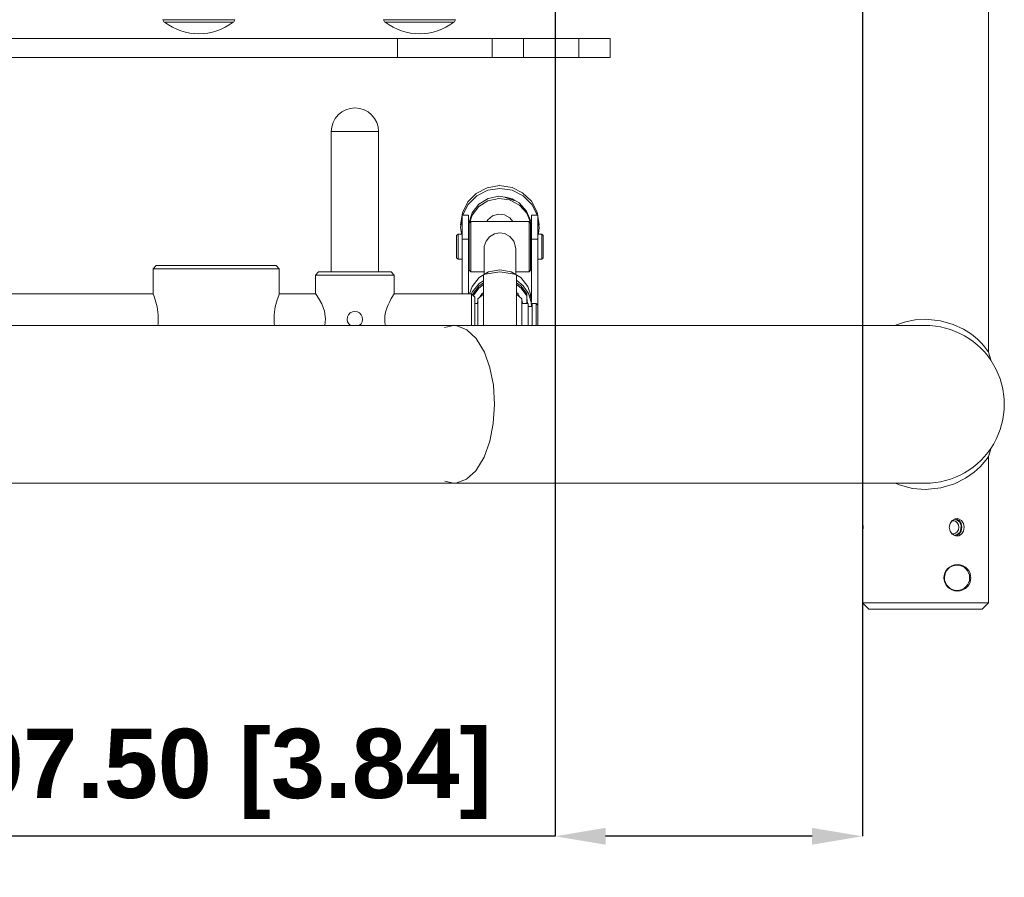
# Model space of a CAD drawing. Header units: millimetres. Extents: x 3925 to 5043, y -86 to 778.
# Tile 65 of 164: x 4449 to 4527, y 180 to 248. Entities that reach past the tile are written whole.
import ezdxf

# ---------------------------------------------------------------- set-up
doc = ezdxf.new("R2010")
doc.units = ezdxf.units.MM
doc.header["$LTSCALE"] = 46.255
doc.header["$PDMODE"] = 3
doc.header["$PDSIZE"] = 1
doc.layers.get('Defpoints').update_dxf_attribs({"linetype": 'CONTINUOUS'})
for name, color, linetype in [('140-154101-01_RIGGDXF_DIMENSION', 7, 'CONTINUOUS'), ('140-155102-0DXF_CONTINUOUS_LINE', 7, 'CONTINUOUS'), ('RUBBER-FOOT-DXF_CONTINUOUS_LINE', 7, 'CONTINUOUS')]:
    doc.layers.add(name, color=color, linetype=linetype)
doc.styles.add('SLDTEXTSTYLE0', font='arialbd.ttf', dxfattribs={"height": 5.5})
doc.dimstyles.new('SLDDIMSTYLE2', dxfattribs={"dimtxt": 5.650301, "dimasz": 4.572, "dimexe": 0, "dimexo": 0.0625, "dimgap": 1.412575, "dimtad": 0, "dimtih": 1, "dimtoh": 1, "dimlfac": 3.5, "dimrnd": 1e-09, "dimzin": 4, "dimdsep": 46, "dimtxsty": 'SLDTEXTSTYLE0', "dimsah": 1, "dimcen": 0.09, "dimadec": 0, "dimazin": 1, "dimtol": 1, "dimtp": 0.5, "dimtm": 0.5, "dimtfac": 1, "dimtdec": 1, "dimtofl": 0, "dimtmove": 0, "dimatfit": 3, "dimfxl": 1, "dimfrac": 2, "dimtolj": 1, "dimarcsym": 0})

# ---------------------------------------------------------------- blocks, each defined once
blk = doc.blocks.new('*D68')
at = {"layer": '140-154101-01_RIGGDXF_DIMENSION', "color": 0, "linetype": 'Continuous', "lineweight": -2}
for p, q in [((4515.971, 263.891), (4515.971, 182.833)), ((4491.596, 258.613), (4491.596, 182.833)), ((4491.596, 182.833), (4444.128, 182.833)), ((4511.971, 182.833), (4495.596, 182.833))]:
    blk.add_line(p, q, dxfattribs=at)
at = {"layer": '140-154101-01_RIGGDXF_DIMENSION', "color": 0, "linetype": 'Continuous'}
for points in [[(4495.596, 183.5), (4495.596, 182.167), (4491.596, 182.833)], [(4511.971, 183.5), (4511.971, 182.167), (4515.971, 182.833)]]:
    blk.add_solid(points, dxfattribs=at)
at = {"layer": 'Defpoints', "color": 0, "linetype": 'Continuous'}
for p in [(4515.971, 263.954), (4491.596, 258.675), (4491.596, 182.833)]:
    blk.add_point(p, dxfattribs=at)
at = {"layer": '140-154101-01_RIGGDXF_DIMENSION', "color": 0, "linetype": 'Continuous', "insert": (4465.862, 187.782), "char_height": 5.5, "attachment_point": 5, "style": 'SLDTEXTSTYLE0'}
blk.add_mtext('\\A1;97.50 [3.84]', dxfattribs=at)

msp = doc.modelspace()

# ---------------------------------------------------------------- linework, layer by layer
at = {"layer": '140-155102-0DXF_CONTINUOUS_LINE', "color": 7, "linetype": 'Continuous', "lineweight": 0}
for p, q in [((4525.9706, 312.9412), (4525.9706, 221.2162)), ((4515.9706, 304.5787), (4515.9706, 223.3287)), ((4353.4706, 246.0787), (4495.9706, 246.0787)), ((4479.0956, 246.0787), (4479.0956, 244.5787)), ((4486.5956, 246.0787), (4486.5956, 244.5787)), ((4489.0956, 246.0787), (4489.0956, 244.5787)), ((4493.4706, 246.0787), (4493.4706, 244.5787)), ((4495.9706, 246.0787), (4495.9706, 244.5787)), ((4353.4706, 244.5787), (4495.9706, 244.5787)), ((4473.8456, 238.7037), (4477.5956, 238.7037)), ((4473.8456, 227.5787), (4473.8456, 238.7037)), ((4477.5956, 238.7037), (4477.5956, 227.5787)), ((4484.6929, 232.9176), (4484.2488, 232.05)), ((4487.9937, 233.4362), (4488.184, 233.3612)), ((4484.2488, 232.2703), (4484.0956, 231.3077)), ((4484.7206, 232.0787), (4484.2206, 232.0787)), ((4484.2206, 232.0787), (4484.2206, 225.8287)), ((4484.7206, 225.8287), (4484.7206, 232.0787)), ((4484.745, 231.4344), (4485.0135, 232.2571)), ((4484.8069, 231.4451), (4485.0085, 232.0713)), ((4489.3409, 232.4068), (4489.666, 231.6048)), ((4489.3425, 232.2278), (4489.6644, 231.4359)), ((4489.7206, 232.0787), (4490.2206, 232.0787)), ((4489.7206, 232.0787), (4489.7206, 225.3287)), ((4490.1771, 232.3161), (4490.3456, 231.3077)), ((4490.2206, 223.3287), (4490.2206, 232.0787)), ((4484.2206, 231.8729), (4484.0956, 231.0874)), ((4484.7831, 231.4537), (4484.9081, 231.5787)), ((4484.7831, 231.4528), (4484.7831, 227.7046)), ((4489.5331, 231.5787), (4484.9081, 231.5787)), ((4484.9081, 231.5787), (4484.9081, 227.5787)), ((4489.6581, 231.4537), (4489.5331, 231.5787)), ((4489.5331, 227.5787), (4489.5331, 231.5787)), ((4489.6581, 227.7048), (4489.6581, 231.4526)), ((4490.3456, 231.0874), (4490.2206, 231.8741)), ((4483.7831, 230.4537), (4483.9081, 230.5787)), ((4483.7831, 230.4522), (4483.7831, 228.7052)), ((4483.9081, 230.5787), (4484.2206, 230.5787)), ((4483.9081, 228.5787), (4483.9081, 230.5787)), ((4484.0956, 231.0874), (4484.1698, 230.6203)), ((4484.7206, 230.5787), (4484.7831, 230.5787)), ((4489.7206, 230.5787), (4489.6581, 230.5787)), ((4490.5331, 230.5787), (4490.2206, 230.5787)), ((4490.2713, 230.6204), (4490.3456, 231.0874)), ((4490.6581, 230.4537), (4490.5331, 230.5787)), ((4490.5331, 228.5787), (4490.5331, 230.5787)), ((4490.6581, 228.7052), (4490.6581, 230.4521)), ((4484.2206, 230.1818), (4484.7206, 230.1818)), ((4490.2206, 230.1818), (4489.7206, 230.1818)), ((4485.9706, 227.3715), (4485.9706, 229.4025)), ((4488.4706, 227.3715), (4488.4706, 229.4025)), ((4459.9706, 228.0787), (4459.7206, 227.8287)), ((4469.4706, 228.0787), (4459.9706, 228.0787)), ((4469.7206, 227.8287), (4469.4706, 228.0787)), ((4483.7831, 228.7037), (4483.9081, 228.5787)), ((4483.9081, 228.5787), (4484.2206, 228.5787)), ((4484.7206, 228.5787), (4484.7831, 228.5787)), ((4489.7206, 228.5787), (4489.6581, 228.5787)), ((4490.5331, 228.5787), (4490.2206, 228.5787)), ((4490.6581, 228.7037), (4490.5331, 228.5787)), ((4459.7206, 227.8287), (4469.7206, 227.8287)), ((4459.7206, 225.8287), (4459.7206, 227.8287)), ((4469.7206, 227.8287), (4469.7206, 225.8287)), ((4472.8456, 227.5787), (4472.5956, 227.3287)), ((4478.8456, 227.3287), (4472.5956, 227.3287)), ((4472.5956, 227.3287), (4472.5956, 225.8787)), ((4478.5956, 227.5787), (4472.8456, 227.5787)), ((4478.8456, 227.3287), (4478.5956, 227.5787)), ((4478.8456, 225.8521), (4478.8456, 227.3287)), ((4484.7831, 227.7037), (4484.9081, 227.5787)), ((4485.9706, 227.5787), (4484.9081, 227.5787)), ((4485.5634, 227.1251), (4486.3239, 227.5852)), ((4485.9081, 223.3287), (4485.9081, 227.3389)), ((4486.3239, 227.5852), (4487.2206, 227.7509)), ((4488.1173, 227.5852), (4487.2206, 227.7509)), ((4488.8778, 227.1251), (4488.1173, 227.5852)), ((4489.5331, 227.5787), (4488.4706, 227.5787)), ((4488.5331, 227.3392), (4488.5331, 223.3287)), ((4489.6581, 227.7037), (4489.5331, 227.5787)), ((4485.0153, 226.4336), (4485.5634, 227.1251)), ((4485.5365, 226.444), (4485.0956, 225.8325)), ((4485.9081, 226.7139), (4485.5365, 226.444)), ((4488.5331, 226.5707), (4488.9047, 226.3008)), ((4488.5653, 226.8973), (4489.0667, 226.4773)), ((4489.4259, 226.4336), (4488.8778, 227.1251)), ((4489.0667, 226.4773), (4489.4769, 225.8704)), ((4441.5956, 225.8287), (4459.7206, 225.8287)), ((4469.7206, 225.8287), (4472.5956, 225.8287)), ((4472.5956, 225.8787), (4472.661, 225.7809)), ((4478.8222, 225.8287), (4484.9706, 225.8287)), ((4478.8456, 225.8521), (4478.8303, 225.8287)), ((4484.8111, 225.8287), (4485.0153, 226.4336)), ((4484.9673, 225.8287), (4485.0153, 225.9709)), ((4484.9706, 225.8287), (4485.2206, 225.5787)), ((4484.9706, 223.3287), (4484.9706, 225.8287)), ((4485.0956, 225.7037), (4485.0956, 225.8325)), ((4485.4706, 225.4343), (4485.9081, 225.8081)), ((4485.7922, 225.8426), (4485.6353, 225.5751)), ((4485.9081, 225.9384), (4485.7922, 225.8426)), ((4488.6555, 225.835), (4488.5331, 225.9375)), ((4488.5331, 225.8081), (4488.9706, 225.4343)), ((4488.8074, 225.5738), (4488.6555, 225.835)), ((4488.9047, 226.3008), (4489.3456, 225.6893)), ((4489.3456, 225.0787), (4489.3456, 225.8325)), ((4489.6893, 225.6535), (4489.4259, 226.4336)), ((4489.4769, 225.8704), (4489.692, 225.1738)), ((4489.6309, 225.7456), (4489.6313, 225.7474)), ((4489.648, 225.6554), (4489.6309, 225.7456)), ((4485.2206, 223.3287), (4485.2206, 225.5787)), ((4485.2206, 225.0787), (4485.4706, 225.0787)), ((4485.4608, 225.2774), (4485.4253, 225.0787)), ((4485.4706, 223.3287), (4485.4706, 225.4341)), ((4488.9706, 225.4341), (4488.9706, 223.3287)), ((4488.9706, 225.0787), (4489.4706, 225.0787)), ((4489.0163, 225.0787), (4488.9815, 225.2744)), ((4489.3456, 225.5126), (4489.4192, 225.0787)), ((4489.4706, 225.0787), (4489.4706, 223.3287)), ((4489.6865, 225.4489), (4489.648, 225.6554)), ((4489.7166, 225.1686), (4489.6865, 225.4489)), ((4489.692, 225.1738), (4489.7168, 224.8475)), ((4489.7706, 225.0787), (4490.0956, 225.0787)), ((4489.7706, 225.0787), (4489.7706, 223.3287)), ((4490.0956, 225.0787), (4490.2206, 224.9537)), ((4490.0956, 225.0787), (4490.0956, 223.3287)), ((4489.7706, 224.8287), (4489.4706, 224.8287)), ((4328.4704, 223.3287), (4520.9704, 223.3287)), ((4483.5414, 223.3287), (4482.8357, 223.1797)), ((4483.5415, 223.3287), (4483.5414, 223.3287)), ((4483.7484, 223.3161), (4483.5415, 223.3287)), ((4526.1751, 220.5393), (4525.9706, 221.2162)), ((4525.9706, 212.9412), (4526.1751, 213.6181)), ((4525.9706, 212.9412), (4525.9706, 201.3287)), ((4427.7205, 210.8287), (4520.9708, 210.8287)), ((4483.5429, 210.8287), (4482.8439, 210.9743)), ((4483.7256, 210.8387), (4483.5429, 210.8287)), ((4515.9706, 210.8287), (4515.9706, 208.0162)), ((4515.971, 208.0162), (4515.989, 207.866)), ((4516.0091, 207.6263), (4515.989, 207.866)), ((4523.1894, 207.8454), (4523.0525, 207.8149)), ((4523.2519, 207.9704), (4523.1894, 207.8455)), ((4523.3572, 207.8061), (4523.1894, 207.8454)), ((4523.2519, 207.9704), (4523.4928, 207.9082)), ((4523.3358, 207.9987), (4523.4704, 208.0162)), ((4516.0091, 207.6266), (4516.0181, 207.3287)), ((4516.0091, 207.031), (4516.0181, 207.3287)), ((4522.8515, 207.3287), (4522.9143, 207.6256)), ((4522.9147, 207.031), (4522.8515, 207.3287)), ((4523.0903, 206.7911), (4522.9147, 207.031)), ((4523.6136, 207.3287), (4523.5835, 207.1319)), ((4523.6136, 207.3287), (4523.5843, 207.5235)), ((4523.6439, 206.7908), (4523.7986, 207.03)), ((4523.7863, 207.4676), (4523.7853, 207.1837)), ((4523.7986, 207.03), (4523.8528, 207.3287)), ((4523.8528, 207.3287), (4523.7989, 207.6266)), ((4523.9879, 207.6266), (4524.0422, 207.3287)), ((4524.0422, 207.3287), (4523.9883, 207.0317)), ((4515.9706, 206.6412), (4515.9706, 201.3287)), ((4523.1894, 206.8119), (4523.0525, 206.8426)), ((4523.3372, 206.6584), (4523.0903, 206.7911)), ((4523.3578, 206.8515), (4523.1894, 206.8119)), ((4523.1894, 206.8119), (4523.2519, 206.6869)), ((4523.4913, 206.7486), (4523.2519, 206.6869)), ((4523.4704, 206.6412), (4523.3372, 206.6584)), ((4523.4139, 206.6583), (4523.6439, 206.7908)), ((4523.6018, 206.6584), (4523.4704, 206.6412)), ((4522.4335, 203.3287), (4522.4706, 203.3287)), ((4524.4706, 203.3253), (4524.5608, 203.325)), ((4515.9706, 201.3287), (4525.9706, 201.3287)), ((4516.4706, 200.8287), (4515.9706, 201.3287)), ((4516.4712, 200.8287), (4525.47, 200.8287)), ((4525.4706, 200.8287), (4525.9706, 201.3287))]:
    msp.add_line(p, q, dxfattribs=at)
for points in [[(4484.2488, 232.2703), (4484.6828, 233.124), (4485.3451, 233.7976), (4486.2028, 234.2508), (4487.1824, 234.4203), (4488.187, 234.2679)], [(4488.187, 234.2679), (4489.0209, 233.852), (4489.7145, 233.1835), (4490.1771, 232.3161)], [(4490.1929, 232.0486), (4489.7492, 232.9165), (4489.058, 233.6053), (4488.187, 234.0476), (4487.2213, 234.2002), (4486.2556, 234.0481), (4485.3844, 233.6061), (4484.6929, 232.9176)], [(4485.0135, 232.2571), (4485.5484, 232.9385), (4486.2849, 233.3966), (4487.1341, 233.5762), (4487.6004, 233.5107)], [(4487.5981, 233.494), (4487.6519, 233.503), (4487.7977, 233.4862), (4487.9937, 233.4362)], [(4487.5981, 233.494), (4487.6529, 233.4671), (4487.7981, 233.4243), (4487.9937, 233.3648)], [(4485.0085, 232.0713), (4485.539, 232.7538), (4486.2695, 233.2141), (4487.1256, 233.3996), (4487.9937, 233.2793)], [(4488.3688, 233.2444), (4488.3201, 233.251), (4488.1845, 233.2992), (4487.9937, 233.3648)], [(4487.9937, 233.2793), (4488.7634, 232.8706), (4489.3425, 232.2278)], [(4488.184, 233.3612), (4488.3198, 233.2868), (4488.3688, 233.2444)], [(4488.374, 233.2541), (4488.76, 233.0495), (4489.3409, 232.4068)], [(4486.1893, 231.5787), (4486.2589, 231.7065), (4486.6377, 232.0126), (4487.1052, 232.151), (4487.5903, 232.1006)], [(4487.5903, 232.1006), (4488.0191, 231.8691), (4488.2556, 231.5787)], [(4487.5903, 230.6268), (4487.1806, 230.6856), (4486.7788, 230.6005), (4486.4055, 230.3675), (4486.1262, 230.0123), (4485.9844, 229.5874), (4485.9717, 229.4025)], [(4488.4698, 229.4025), (4488.462, 229.5483), (4488.315, 230.0124), (4488.004, 230.3951), (4487.5903, 230.6268)], [(4487.2206, 227.5787), (4486.062, 227.3952), (4485.9081, 227.3415)], [(4488.5331, 227.3415), (4488.3801, 227.3949), (4487.2206, 227.5787)], [(4485.0153, 225.9709), (4485.5634, 226.6625), (4485.9081, 226.871)], [(4485.0956, 225.6893), (4485.5365, 226.3008), (4485.9081, 226.5707)], [(4489.3456, 225.8325), (4488.9047, 226.444), (4488.5331, 226.7139)], [(4459.7206, 225.8287), (4459.766, 225.7122), (4459.888, 225.3631), (4460.0328, 224.8163), (4460.1256, 224.166), (4460.1256, 223.4914), (4460.1024, 223.3287)], [(4469.3388, 223.3287), (4469.3156, 223.4914), (4469.3156, 224.1659), (4469.4084, 224.8163), (4469.5533, 225.3631), (4469.6752, 225.7122), (4469.7206, 225.8287)], [(4472.661, 225.7809), (4472.8352, 225.5042), (4473.085, 225.0426), (4473.3008, 224.4734), (4473.3911, 223.8652), (4473.3303, 223.3287)], [(4478.8303, 225.8287), (4478.7852, 225.7589), (4478.7096, 225.6386)], [(4478.7096, 225.6386), (4478.6069, 225.4661), (4478.484, 225.2418), (4478.3567, 224.9783), (4478.2432, 224.6911), (4478.1571, 224.3948), (4478.1054, 224.102), (4478.089, 223.8287)], [(4478.1458, 223.3287), (4478.1059, 223.5505), (4478.089, 223.8287)], [(4518.5594, 223.3287), (4518.6612, 223.3772), (4519.379, 223.6186), (4520.1592, 223.7748), (4520.9706, 223.8287)], [(4520.9706, 223.8287), (4522.1624, 223.7119), (4523.169, 223.4211), (4523.9785, 223.04), (4524.6092, 222.6301), (4525.0833, 222.2394), (4525.4273, 221.898), (4525.6702, 221.6189), (4525.8327, 221.4103), (4525.9298, 221.2755), (4525.9693, 221.2181), (4525.9706, 221.2164)], [(4486.7954, 217.0787), (4486.6989, 218.5897), (4486.4282, 219.9632), (4485.9863, 221.2031), (4485.3419, 222.2855), (4484.5941, 222.9928), (4483.7484, 223.3161)], [(4486.7954, 217.0787), (4486.6972, 215.5546), (4486.419, 214.1605), (4485.9622, 212.9017), (4485.3, 211.8197), (4484.5752, 211.1521), (4483.7256, 210.8387)], [(4525.9706, 212.9392), (4525.9643, 212.932), (4525.8528, 212.7744), (4525.6297, 212.4893), (4525.3026, 212.1292), (4524.8253, 211.695), (4524.1559, 211.222), (4523.2748, 210.7781), (4522.1813, 210.4493), (4520.9706, 210.3284)], [(4520.9706, 210.3284), (4519.9401, 210.4159), (4518.8893, 210.6927), (4518.5953, 210.8287)], [(4522.9143, 207.6256), (4523.0894, 207.8655), (4523.3358, 207.9987)], [(4523.5843, 207.5235), (4523.4953, 207.6927), (4523.3572, 207.8061)], [(4523.7989, 207.6266), (4523.6449, 207.8657), (4523.4142, 207.999)], [(4523.4704, 208.0162), (4523.6009, 207.9992), (4523.8322, 207.8666), (4523.9879, 207.6266)], [(4523.4928, 207.9082), (4523.6832, 207.7295), (4523.7863, 207.4676)], [(4516.0181, 207.3287), (4516.0092, 207.0317), (4515.989, 206.7912), (4515.9709, 206.6412)], [(4515.977, 206.6922), (4515.989, 206.7911), (4516.0091, 207.031)], [(4523.5835, 207.1319), (4523.4946, 206.9638), (4523.3578, 206.8515)], [(4523.7853, 207.1837), (4523.6821, 206.9261), (4523.4913, 206.7486)], [(4523.9883, 207.0317), (4523.8327, 206.7912), (4523.6018, 206.6584)], [(4522.4335, 203.3287), (4522.4501, 203.5111), (4522.502, 203.6965), (4522.59, 203.8754), (4522.7144, 204.0404)], [(4522.7144, 204.0404), (4522.8713, 204.18), (4523.0589, 204.2875), (4523.2697, 204.3565), (4523.4978, 204.3811), (4523.7302, 204.3559), (4523.9527, 204.2797), (4524.1485, 204.1605), (4524.3079, 204.0103)], [(4524.3079, 204.0103), (4524.4252, 203.8429), (4524.5035, 203.6688), (4524.5476, 203.4937), (4524.5608, 203.325)], [(4522.7105, 202.6213), (4522.588, 202.7857), (4522.5014, 202.9633), (4522.4501, 203.1475), (4522.4335, 203.3287)], [(4524.5608, 203.325), (4524.5461, 203.1549), (4524.5007, 202.9805), (4524.421, 202.8072), (4524.3017, 202.64)], [(4524.3017, 202.64), (4524.1394, 202.4899), (4523.9407, 202.3721), (4523.7164, 202.2985), (4523.4845, 202.2764), (4523.2585, 202.3034), (4523.0501, 202.3738), (4522.8651, 202.4819), (4522.7105, 202.6213)]]:
    msp.add_lwpolyline(points, dxfattribs=at)
for centre, radius, start, end in [((4475.7206, 238.7037), 1.875, 0, 180), ((4475.7206, 223.8287), 0.6146, 304.296819, 235.572163), ((4520.9706, 217.0787), 6.25, 269.59844, 90.477128), ((4523.4706, 203.3287), 1, 359.999411, 359.803113)]:
    msp.add_arc(centre, radius, start, end, dxfattribs=at)
at = {"layer": 'RUBBER-FOOT-DXF_CONTINUOUS_LINE', "color": 7, "linetype": 'Continuous', "lineweight": 0}
for p, q in [((4460.4897, 247.5742), (4466.2015, 247.5742)), ((4477.9897, 247.5742), (4483.7015, 247.5742)), ((4460.6245, 247.3731), (4466.0667, 247.3731)), ((4478.1245, 247.3731), (4483.5667, 247.3731))]:
    msp.add_line(p, q, dxfattribs=at)
for centre, radius, start, end in [((4460.852, 247.6713), 0.375, 195, 232.660247), ((4465.8392, 247.6713), 0.375, 307.339753, 345), ((4478.352, 247.6713), 0.375, 195, 232.660247), ((4483.3392, 247.6713), 0.375, 307.339753, 345), ((4463.3456, 250.9399), 4.4862, 232.660247, 307.339753), ((4480.8456, 250.9399), 4.4862, 232.660247, 307.339753)]:
    msp.add_arc(centre, radius, start, end, dxfattribs=at)

# ---------------------------------------------------------------- dimensions: what is measured, and where the dimension line sits
at = {"layer": '140-154101-01_RIGGDXF_DIMENSION', "color": 2, "linetype": 'Continuous'}
dim = msp.add_linear_dim(base=(4491.5956, 182.8335), p1=(4515.9706, 263.9537), p2=(4491.5956, 258.6752), dimstyle='SLDDIMSTYLE2', override={"dimtxt": 5, "dimasz": 4, "dimtad": 1, "dimtih": 0, "dimtoh": 0, "dimlfac": 4, "dimtol": 0, "dimtp": 0.01, "dimtm": 0.01, "dimtdec": 2, "dimtofl": 1, "dimtzin": 0}, dxfattribs=at)
dim.commit()
dim.dimension.update_dxf_attribs({"geometry": '*D68', "text_midpoint": (4465.8619, 187.782)})

doc.saveas('drawing.dxf')
